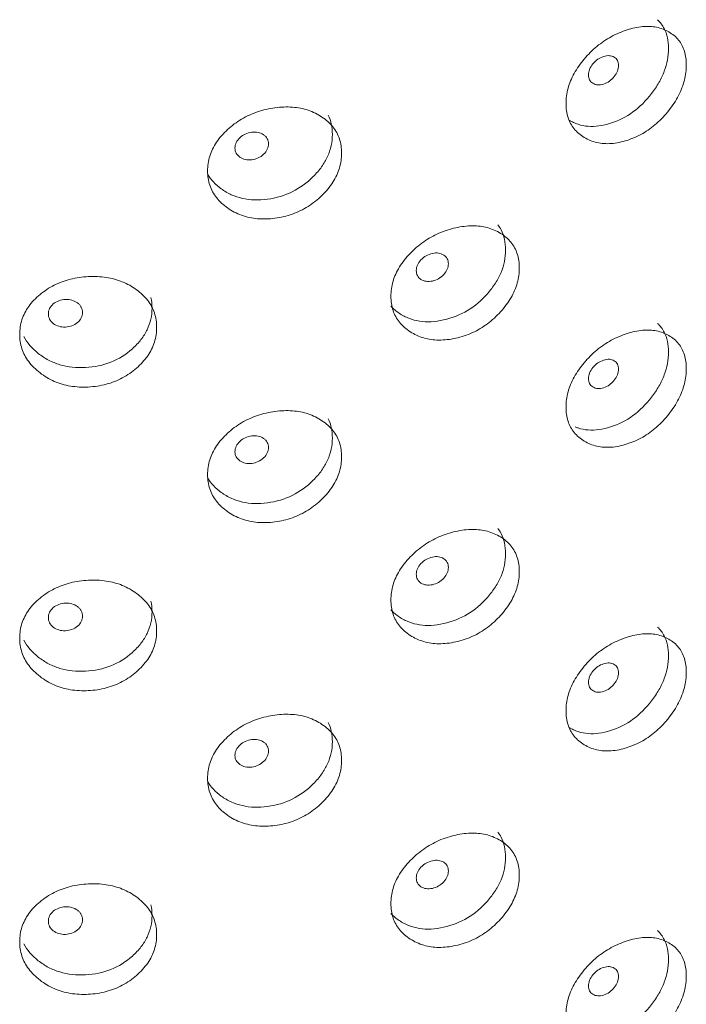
# Model space of a CAD drawing. Header units: millimetres. Extents: x 4 to 1188, y 1 to 840.
# Tile 193 of 256: x 983.68 to 989.31, y 179.16 to 187.48. Entities that reach past the tile are written whole.
import ezdxf

# ---------------------------------------------------------------- set-up
doc = ezdxf.new("R2010")
doc.units = ezdxf.units.MM
doc.layers.add('1', color=7, linetype='Continuous')

msp = doc.modelspace()

# ---------------------------------------------------------------- linework, layer by layer
at = {"layer": '1', "color": 154, "linetype": 'Continuous', "lineweight": 13}
for points, knots in [([(989.069, 187.4783), (989.0925, 187.4564), (989.1114, 187.4312), (989.1497, 187.3559), (989.1616, 187.2999), (989.1617, 187.1705), (989.1499, 187.1063), (989.1142, 187.0108), (989.0993, 186.979), (989.0724, 186.9317), (989.0627, 186.916), (989.0418, 186.8846), (989.0304, 186.8687), (988.9713, 186.792), (988.919, 186.7403), (988.804, 186.6567), (988.741, 186.6248), (988.6052, 186.5813), (988.5417, 186.5728), (988.4536, 186.5797), (988.4254, 186.5853), (988.3848, 186.5986), (988.3716, 186.6038), (988.3468, 186.6154), (988.3353, 186.6215), (988.3239, 186.6285)], [0, 0, 0, 0, 0.080501, 0.080501, 0.212253, 0.212253, 0.344005, 0.344005, 0.409881, 0.409881, 0.442819, 0.442819, 0.475758, 0.475758, 0.60751, 0.60751, 0.739262, 0.739262, 0.871014, 0.871014, 0.936891, 0.936891, 0.969829, 0.969829, 1, 1, 1, 1]), ([(988.2963, 186.7703), (988.2964, 186.8119), (988.307, 186.8966), (988.3606, 187.0267), (988.4465, 187.1479), (988.5535, 187.2557), (988.6787, 187.3406), (988.8117, 187.3964), (988.9438, 187.4255), (989.0662, 187.4197), (989.1697, 187.3792), (989.2519, 187.3117), (989.3026, 187.2149), (989.3176, 187.0971), (989.3027, 186.9684), (989.2519, 186.8354), (989.1697, 186.7101), (989.0663, 186.5984), (988.9438, 186.5107), (988.8118, 186.4539), (988.6787, 186.4258), (988.5535, 186.4345), (988.4464, 186.4789), (988.3603, 186.5504), (988.3067, 186.65), (988.2963, 186.7288), (988.2963, 186.7703)], [0, 0, 0, 0, 0.042089, 0.082711, 0.124995, 0.166981, 0.207667, 0.249993, 0.292228, 0.332914, 0.374992, 0.417271, 0.457893, 0.500005, 0.542022, 0.582644, 0.625021, 0.667005, 0.707691, 0.750017, 0.792251, 0.832937, 0.875017, 0.917377, 0.957984, 1, 1, 1, 1]), ([(988.4863, 187.0112), (988.4862, 186.9951), (988.4893, 186.9812), (988.5017, 186.9576), (988.5109, 186.9481), (988.536, 186.9329), (988.5499, 186.9285), (988.5799, 186.9264), (988.596, 186.9285), (988.6488, 186.9452), (988.6787, 186.9661), (988.7158, 187.0123), (988.725, 187.0279), (988.7342, 187.0514), (988.7366, 187.0593), (988.7396, 187.0752), (988.7404, 187.083), (988.7403, 187.1073), (988.7372, 187.1213), (988.728, 187.1389), (988.7242, 187.1442), (988.715, 187.1537), (988.7098, 187.1579), (988.6911, 187.1691), (988.6774, 187.1733), (988.6475, 187.1752), (988.6315, 187.1729), (988.5785, 187.1562), (988.5483, 187.1352), (988.4989, 187.0747), (988.4864, 187.0433), (988.4863, 187.0112)], [0, 0, 0, 0, 0.0625, 0.0625, 0.125, 0.125, 0.1875, 0.1875, 0.25, 0.25, 0.375, 0.375, 0.4375, 0.4375, 0.46875, 0.46875, 0.5, 0.5, 0.5625, 0.5625, 0.59375, 0.59375, 0.625, 0.625, 0.6875, 0.6875, 0.75, 0.75, 0.875, 0.875, 1, 1, 1, 1]), ([(985.2676, 186.2004), (985.2676, 186.242), (985.2793, 186.3249), (985.338, 186.4458), (985.4325, 186.5524), (985.5505, 186.6419), (985.6891, 186.7053), (985.837, 186.7383), (985.9844, 186.7447), (986.1217, 186.7178), (986.2381, 186.6594), (986.3309, 186.5777), (986.3884, 186.4721), (986.4054, 186.3517), (986.3885, 186.2256), (986.3309, 186.1014), (986.2382, 185.9903), (986.1218, 185.8965), (985.9844, 185.8299), (985.837, 185.7958), (985.6891, 185.7906), (985.5505, 185.8206), (985.4324, 185.8834), (985.3377, 185.9695), (985.2789, 186.0783), (985.2675, 186.1588), (985.2676, 186.2004)], [0, 0, 0, 0, 0.042089, 0.082711, 0.124995, 0.166981, 0.207667, 0.249993, 0.292228, 0.332914, 0.374992, 0.417271, 0.457893, 0.500005, 0.542022, 0.582644, 0.625021, 0.667005, 0.707691, 0.750017, 0.792251, 0.832937, 0.875017, 0.917377, 0.957984, 1, 1, 1, 1]), ([(986.2866, 186.6723), (986.3099, 186.624), (986.3215, 186.5695), (986.3216, 186.4446), (986.3082, 186.3824), (986.2678, 186.2931), (986.251, 186.2639), (986.2206, 186.2213), (986.2097, 186.2072), (986.1861, 186.1795), (986.1732, 186.1656), (986.1066, 186.099), (986.0478, 186.0563), (985.9188, 185.9926), (985.8484, 185.9715), (985.6971, 185.9513), (985.6267, 185.9537), (985.5291, 185.9757), (985.4979, 185.9861), (985.4531, 186.0063), (985.4385, 186.0138), (985.41, 186.0304), (985.3963, 186.0393), (985.3328, 186.0849), (985.2943, 186.126), (985.2671, 186.1723)], [0, 0, 0, 0, 0.118794, 0.118794, 0.246426, 0.246426, 0.310243, 0.310243, 0.342151, 0.342151, 0.374059, 0.374059, 0.501691, 0.501691, 0.629324, 0.629324, 0.756956, 0.756956, 0.820772, 0.820772, 0.85268, 0.85268, 0.884588, 0.884588, 1, 1, 1, 1]), ([(985.4989, 186.3937), (985.4988, 186.3776), (985.5022, 186.3632), (985.516, 186.3374), (985.5262, 186.3262), (985.5541, 186.3066), (985.5695, 186.2999), (985.6029, 186.2925), (985.6207, 186.2918), (985.6796, 186.2992), (985.7129, 186.3148), (985.7543, 186.3545), (985.7646, 186.3685), (985.775, 186.3904), (985.7775, 186.3979), (985.7809, 186.4132), (985.7818, 186.4209), (985.7817, 186.4452), (985.7783, 186.4597), (985.768, 186.479), (985.7637, 186.485), (985.7535, 186.4961), (985.7476, 186.5011), (985.7267, 186.5156), (985.7114, 186.5222), (985.6781, 186.5294), (985.6603, 186.53), (985.6013, 186.5225), (985.5677, 186.5069), (985.5129, 186.455), (985.4991, 186.4257), (985.4989, 186.3937)], [0, 0, 0, 0, 0.0625, 0.0625, 0.125, 0.125, 0.1875, 0.1875, 0.25, 0.25, 0.375, 0.375, 0.4375, 0.4375, 0.46875, 0.46875, 0.5, 0.5, 0.5625, 0.5625, 0.59375, 0.59375, 0.625, 0.625, 0.6875, 0.6875, 0.75, 0.75, 0.875, 0.875, 1, 1, 1, 1]), ([(987.7203, 185.7444), (987.7305, 185.7311), (987.7394, 185.717), (987.7728, 185.6535), (987.7856, 185.5965), (987.7857, 185.4671), (987.7729, 185.4039), (987.7345, 185.3113), (987.7185, 185.2809), (987.6896, 185.2358), (987.6792, 185.2209), (987.6567, 185.1912), (987.6444, 185.1763), (987.581, 185.1045), (987.5249, 185.0572), (987.4017, 184.9833), (987.3343, 184.9566), (987.1893, 184.9244), (987.1218, 184.9213), (987.028, 184.9355), (986.998, 184.9435), (986.9549, 184.9601), (986.9408, 184.9665), (986.9134, 184.9807), (986.9001, 184.9885), (986.86, 185.0152), (986.8364, 185.0351), (986.8163, 185.0569)], [0, 0, 0, 0, 0.038881, 0.038881, 0.166885, 0.166885, 0.294889, 0.294889, 0.358891, 0.358891, 0.390893, 0.390893, 0.422894, 0.422894, 0.550898, 0.550898, 0.678902, 0.678902, 0.806906, 0.806906, 0.870908, 0.870908, 0.902909, 0.902909, 0.93491, 0.93491, 1, 1, 1, 1]), ([(986.8165, 185.141), (986.8166, 185.1826), (986.8278, 185.2665), (986.8845, 185.3921), (986.9756, 185.5061), (987.0892, 185.605), (987.2224, 185.6795), (987.3643, 185.7241), (987.5054, 185.7422), (987.6365, 185.7261), (987.7475, 185.6769), (987.8359, 185.6026), (987.8905, 185.5016), (987.9067, 185.3824), (987.8906, 185.255), (987.8359, 185.1262), (987.7476, 185.0079), (987.6366, 184.9048), (987.5054, 184.8274), (987.3643, 184.7816), (987.2224, 184.7647), (987.0892, 184.7838), (986.9755, 184.8372), (986.8842, 184.9158), (986.8275, 185.0199), (986.8165, 185.0995), (986.8165, 185.141)], [0, 0, 0, 0, 0.042089, 0.082711, 0.124995, 0.166981, 0.207667, 0.249993, 0.292228, 0.332914, 0.374992, 0.417271, 0.457893, 0.500005, 0.542022, 0.582644, 0.625021, 0.667005, 0.707691, 0.750017, 0.792251, 0.832937, 0.875017, 0.917377, 0.957984, 1, 1, 1, 1]), ([(987.0309, 185.3577), (987.0308, 185.3416), (987.0341, 185.3274), (987.0473, 185.3028), (987.057, 185.2924), (987.0839, 185.2751), (987.0986, 185.2696), (987.1307, 185.2649), (987.1478, 185.2657), (987.2042, 185.2778), (987.2361, 185.2961), (987.2758, 185.3392), (987.2857, 185.3539), (987.2956, 185.3767), (987.298, 185.3844), (987.3013, 185.4), (987.3021, 185.4078), (987.302, 185.4321), (987.2987, 185.4463), (987.2889, 185.4647), (987.2848, 185.4704), (987.275, 185.4807), (987.2694, 185.4853), (987.2494, 185.498), (987.2347, 185.5034), (987.2028, 185.5079), (987.1857, 185.507), (987.1292, 185.4948), (987.097, 185.4764), (987.0443, 185.4201), (987.031, 185.3897), (987.0309, 185.3577)], [0, 0, 0, 0, 0.0625, 0.0625, 0.125, 0.125, 0.1875, 0.1875, 0.25, 0.25, 0.375, 0.375, 0.4375, 0.4375, 0.46875, 0.46875, 0.5, 0.5, 0.5625, 0.5625, 0.59375, 0.59375, 0.625, 0.625, 0.6875, 0.6875, 0.75, 0.75, 0.875, 0.875, 1, 1, 1, 1]), ([(983.6797, 184.8204), (983.6798, 184.862), (983.6916, 184.9439), (983.7513, 185.0601), (983.8472, 185.1589), (983.9673, 185.2388), (984.1086, 185.291), (984.2596, 185.3118), (984.4105, 185.3061), (984.5513, 185.268), (984.6709, 185.2001), (984.7663, 185.1108), (984.8254, 185.0005), (984.843, 184.8787), (984.8256, 184.754), (984.7663, 184.6344), (984.6709, 184.531), (984.5514, 184.4467), (984.4105, 184.3914), (984.2597, 184.3693), (984.1086, 184.3762), (983.9674, 184.4176), (983.8471, 184.49), (983.7509, 184.5838), (983.6912, 184.6974), (983.6797, 184.7788), (983.6797, 184.8204)], [0, 0, 0, 0, 0.042089, 0.082711, 0.124995, 0.166981, 0.207667, 0.249993, 0.292228, 0.332914, 0.374992, 0.417271, 0.457893, 0.500005, 0.542022, 0.582644, 0.625021, 0.667005, 0.707691, 0.750017, 0.792251, 0.832937, 0.875017, 0.917377, 0.957984, 1, 1, 1, 1]), ([(984.7885, 185.1306), (984.7948, 185.1022), (984.798, 185.0725), (984.7981, 184.9768), (984.7843, 184.9157), (984.7427, 184.8297), (984.7254, 184.8019), (984.6942, 184.7617), (984.6829, 184.7486), (984.6586, 184.7228), (984.6454, 184.7099), (984.577, 184.6488), (984.5166, 184.6109), (984.3843, 184.5578), (984.3123, 184.5424), (984.1576, 184.5346), (984.0857, 184.5428), (983.9862, 184.5728), (983.9544, 184.5857), (983.9088, 184.6096), (983.894, 184.6183), (983.865, 184.6371), (983.851, 184.6471), (983.7833, 184.7005), (983.7425, 184.7478), (983.7146, 184.7999)], [0, 0, 0, 0, 0.064382, 0.064382, 0.19879, 0.19879, 0.265995, 0.265995, 0.299597, 0.299597, 0.333199, 0.333199, 0.467608, 0.467608, 0.602016, 0.602016, 0.736425, 0.736425, 0.803629, 0.803629, 0.837231, 0.837231, 0.870833, 0.870833, 1, 1, 1, 1]), ([(983.9217, 184.992), (983.9216, 184.976), (983.925, 184.9612), (983.939, 184.9343), (983.9494, 184.9223), (983.9779, 184.9004), (983.9936, 184.8923), (984.0276, 184.8821), (984.0459, 184.88), (984.1059, 184.8824), (984.1399, 184.8953), (984.1823, 184.9315), (984.1929, 184.9446), (984.2034, 184.9657), (984.206, 184.973), (984.2095, 184.988), (984.2104, 184.9957), (984.2103, 185.02), (984.2068, 185.0348), (984.1963, 185.0548), (984.1919, 185.0612), (984.1814, 185.0732), (984.1755, 185.0787), (984.1541, 185.0949), (984.1385, 185.1028), (984.1044, 185.1128), (984.0862, 185.1148), (984.0261, 185.1123), (983.9918, 185.0995), (983.9359, 185.0522), (983.9218, 185.0241), (983.9217, 184.992)], [0, 0, 0, 0, 0.0625, 0.0625, 0.125, 0.125, 0.1875, 0.1875, 0.25, 0.25, 0.375, 0.375, 0.4375, 0.4375, 0.46875, 0.46875, 0.5, 0.5, 0.5625, 0.5625, 0.59375, 0.59375, 0.625, 0.625, 0.6875, 0.6875, 0.75, 0.75, 0.875, 0.875, 1, 1, 1, 1]), ([(989.069, 184.9122), (989.0925, 184.8903), (989.1114, 184.8651), (989.1497, 184.7898), (989.1616, 184.7338), (989.1617, 184.6044), (989.1499, 184.5402), (989.1142, 184.4446), (989.0993, 184.4129), (989.0724, 184.3656), (989.0627, 184.3499), (989.0418, 184.3185), (989.0304, 184.3026), (988.9713, 184.2258), (988.919, 184.1741), (988.804, 184.0906), (988.741, 184.0586), (988.6052, 184.0151), (988.5417, 184.0066), (988.4536, 184.0136), (988.4254, 184.0192), (988.3899, 184.0308), (988.3816, 184.0338), (988.3733, 184.0372)], [0, 0, 0, 0, 0.084079, 0.084079, 0.221687, 0.221687, 0.359295, 0.359295, 0.4281, 0.4281, 0.462502, 0.462502, 0.496904, 0.496904, 0.634512, 0.634512, 0.772121, 0.772121, 0.909729, 0.909729, 0.978533, 0.978533, 1, 1, 1, 1]), ([(988.2963, 184.2042), (988.2964, 184.2458), (988.307, 184.3305), (988.3606, 184.4606), (988.4465, 184.5818), (988.5535, 184.6896), (988.6787, 184.7745), (988.8117, 184.8302), (988.9438, 184.8593), (989.0662, 184.8536), (989.1697, 184.813), (989.2519, 184.7456), (989.3026, 184.6488), (989.3176, 184.5309), (989.3027, 184.4023), (989.2519, 184.2692), (989.1697, 184.144), (989.0663, 184.0323), (988.9438, 183.9446), (988.8118, 183.8878), (988.6787, 183.8597), (988.5535, 183.8684), (988.4464, 183.9128), (988.3603, 183.9843), (988.3067, 184.0839), (988.2963, 184.1626), (988.2963, 184.2042)], [0, 0, 0, 0, 0.042089, 0.082711, 0.124995, 0.166981, 0.207667, 0.249993, 0.292228, 0.332914, 0.374992, 0.417271, 0.457893, 0.500005, 0.542022, 0.582644, 0.625021, 0.667005, 0.707691, 0.750017, 0.792251, 0.832937, 0.875017, 0.917377, 0.957984, 1, 1, 1, 1]), ([(988.4863, 184.4451), (988.4862, 184.429), (988.4893, 184.4151), (988.5017, 184.3915), (988.5109, 184.3819), (988.536, 184.3667), (988.5499, 184.3624), (988.5799, 184.3603), (988.596, 184.3624), (988.6488, 184.3791), (988.6787, 184.3999), (988.7158, 184.4462), (988.725, 184.4617), (988.7342, 184.4853), (988.7366, 184.4932), (988.7396, 184.5091), (988.7404, 184.5169), (988.7403, 184.5412), (988.7372, 184.5552), (988.728, 184.5728), (988.7242, 184.5781), (988.715, 184.5876), (988.7098, 184.5917), (988.6911, 184.6029), (988.6774, 184.6071), (988.6475, 184.609), (988.6315, 184.6068), (988.5785, 184.59), (988.5483, 184.5691), (988.4989, 184.5086), (988.4864, 184.4771), (988.4863, 184.4451)], [0, 0, 0, 0, 0.0625, 0.0625, 0.125, 0.125, 0.1875, 0.1875, 0.25, 0.25, 0.375, 0.375, 0.4375, 0.4375, 0.46875, 0.46875, 0.5, 0.5, 0.5625, 0.5625, 0.59375, 0.59375, 0.625, 0.625, 0.6875, 0.6875, 0.75, 0.75, 0.875, 0.875, 1, 1, 1, 1]), ([(985.2676, 183.6342), (985.2676, 183.6758), (985.2793, 183.7587), (985.338, 183.8797), (985.4325, 183.9862), (985.5505, 184.0758), (985.6891, 184.1392), (985.837, 184.1721), (985.9844, 184.1785), (986.1217, 184.1516), (986.2381, 184.0933), (986.3309, 184.0116), (986.3884, 183.906), (986.4054, 183.7855), (986.3885, 183.6595), (986.3309, 183.5352), (986.2382, 183.4242), (986.1218, 183.3303), (985.9844, 183.2637), (985.837, 183.2296), (985.6891, 183.2244), (985.5505, 183.2545), (985.4324, 183.3172), (985.3377, 183.4034), (985.2789, 183.5122), (985.2675, 183.5927), (985.2676, 183.6342)], [0, 0, 0, 0, 0.042089, 0.082711, 0.124995, 0.166981, 0.207667, 0.249993, 0.292228, 0.332914, 0.374992, 0.417271, 0.457893, 0.500005, 0.542022, 0.582644, 0.625021, 0.667005, 0.707691, 0.750017, 0.792251, 0.832937, 0.875017, 0.917377, 0.957984, 1, 1, 1, 1]), ([(986.2866, 184.1061), (986.3099, 184.0578), (986.3215, 184.0034), (986.3216, 183.8785), (986.3082, 183.8163), (986.2678, 183.7269), (986.251, 183.6978), (986.2206, 183.6551), (986.2097, 183.6411), (986.1861, 183.6133), (986.1732, 183.5994), (986.1066, 183.5328), (986.0478, 183.4902), (985.9188, 183.4265), (985.8484, 183.4054), (985.6971, 183.3852), (985.6267, 183.3876), (985.5291, 183.4096), (985.4979, 183.42), (985.4531, 183.4402), (985.4385, 183.4477), (985.41, 183.4642), (985.3963, 183.4731), (985.3328, 183.5188), (985.2943, 183.5599), (985.2671, 183.6062)], [0, 0, 0, 0, 0.118794, 0.118794, 0.246426, 0.246426, 0.310243, 0.310243, 0.342151, 0.342151, 0.374059, 0.374059, 0.501691, 0.501691, 0.629324, 0.629324, 0.756956, 0.756956, 0.820772, 0.820772, 0.85268, 0.85268, 0.884588, 0.884588, 1, 1, 1, 1]), ([(985.4989, 183.8275), (985.4988, 183.8115), (985.5022, 183.7971), (985.516, 183.7713), (985.5262, 183.7601), (985.5541, 183.7405), (985.5695, 183.7337), (985.6029, 183.7263), (985.6207, 183.7257), (985.6796, 183.7331), (985.7129, 183.7487), (985.7543, 183.7884), (985.7646, 183.8023), (985.775, 183.8243), (985.7775, 183.8318), (985.7809, 183.8471), (985.7818, 183.8548), (985.7817, 183.8791), (985.7783, 183.8936), (985.768, 183.9128), (985.7637, 183.9188), (985.7535, 183.93), (985.7476, 183.935), (985.7267, 183.9495), (985.7114, 183.9561), (985.6781, 183.9632), (985.6603, 183.9638), (985.6013, 183.9564), (985.5677, 183.9407), (985.5129, 183.8889), (985.4991, 183.8596), (985.4989, 183.8275)], [0, 0, 0, 0, 0.0625, 0.0625, 0.125, 0.125, 0.1875, 0.1875, 0.25, 0.25, 0.375, 0.375, 0.4375, 0.4375, 0.46875, 0.46875, 0.5, 0.5, 0.5625, 0.5625, 0.59375, 0.59375, 0.625, 0.625, 0.6875, 0.6875, 0.75, 0.75, 0.875, 0.875, 1, 1, 1, 1]), ([(987.7203, 183.1783), (987.7305, 183.165), (987.7394, 183.1509), (987.7728, 183.0873), (987.7856, 183.0304), (987.7857, 182.901), (987.7729, 182.8377), (987.7345, 182.7452), (987.7185, 182.7147), (987.6896, 182.6697), (987.6792, 182.6547), (987.6567, 182.6251), (987.6444, 182.6102), (987.581, 182.5384), (987.5249, 182.4911), (987.4017, 182.4171), (987.3343, 182.3905), (987.1893, 182.3583), (987.1218, 182.3551), (987.028, 182.3694), (986.998, 182.3773), (986.9549, 182.394), (986.9408, 182.4003), (986.9134, 182.4146), (986.9001, 182.4224), (986.86, 182.4491), (986.8364, 182.469), (986.8163, 182.4908)], [0, 0, 0, 0, 0.038881, 0.038881, 0.166885, 0.166885, 0.294889, 0.294889, 0.358891, 0.358891, 0.390893, 0.390893, 0.422894, 0.422894, 0.550898, 0.550898, 0.678902, 0.678902, 0.806906, 0.806906, 0.870908, 0.870908, 0.902909, 0.902909, 0.93491, 0.93491, 1, 1, 1, 1]), ([(986.8165, 182.5749), (986.8166, 182.6165), (986.8278, 182.7003), (986.8845, 182.826), (986.9756, 182.94), (987.0892, 183.0389), (987.2224, 183.1133), (987.3643, 183.158), (987.5054, 183.176), (987.6365, 183.16), (987.7475, 183.1108), (987.8359, 183.0365), (987.8905, 182.9354), (987.9067, 182.8163), (987.8906, 182.6889), (987.8359, 182.5601), (987.7476, 182.4418), (987.6366, 182.3387), (987.5054, 182.2613), (987.3643, 182.2155), (987.2224, 182.1986), (987.0892, 182.2177), (986.9755, 182.271), (986.8842, 182.3497), (986.8275, 182.4538), (986.8165, 182.5334), (986.8165, 182.5749)], [0, 0, 0, 0, 0.042089, 0.082711, 0.124995, 0.166981, 0.207667, 0.249993, 0.292228, 0.332914, 0.374992, 0.417271, 0.457893, 0.500005, 0.542022, 0.582644, 0.625021, 0.667005, 0.707691, 0.750017, 0.792251, 0.832937, 0.875017, 0.917377, 0.957984, 1, 1, 1, 1]), ([(987.0309, 182.7915), (987.0308, 182.7755), (987.0341, 182.7613), (987.0473, 182.7367), (987.057, 182.7263), (987.0839, 182.7089), (987.0986, 182.7034), (987.1307, 182.6987), (987.1478, 182.6995), (987.2042, 182.7117), (987.2361, 182.73), (987.2758, 182.773), (987.2857, 182.7878), (987.2956, 182.8106), (987.298, 182.8183), (987.3013, 182.8339), (987.3021, 182.8417), (987.302, 182.866), (987.2987, 182.8802), (987.2889, 182.8986), (987.2848, 182.9042), (987.275, 182.9145), (987.2694, 182.9191), (987.2494, 182.9319), (987.2347, 182.9373), (987.2028, 182.9417), (987.1857, 182.9409), (987.1292, 182.9286), (987.097, 182.9103), (987.0443, 182.854), (987.031, 182.8236), (987.0309, 182.7915)], [0, 0, 0, 0, 0.0625, 0.0625, 0.125, 0.125, 0.1875, 0.1875, 0.25, 0.25, 0.375, 0.375, 0.4375, 0.4375, 0.46875, 0.46875, 0.5, 0.5, 0.5625, 0.5625, 0.59375, 0.59375, 0.625, 0.625, 0.6875, 0.6875, 0.75, 0.75, 0.875, 0.875, 1, 1, 1, 1]), ([(983.6797, 182.2542), (983.6798, 182.2958), (983.6916, 182.3778), (983.7513, 182.494), (983.8472, 182.5928), (983.9673, 182.6727), (984.1086, 182.7248), (984.2596, 182.7457), (984.4105, 182.74), (984.5513, 182.7019), (984.6709, 182.6339), (984.7663, 182.5447), (984.8254, 182.4344), (984.843, 182.3125), (984.8256, 182.1878), (984.7663, 182.0683), (984.6709, 181.9649), (984.5514, 181.8806), (984.4105, 181.8252), (984.2597, 181.8032), (984.1086, 181.8101), (983.9674, 181.8514), (983.8471, 181.9238), (983.7509, 182.0177), (983.6912, 182.1313), (983.6797, 182.2127), (983.6797, 182.2542)], [0, 0, 0, 0, 0.042089, 0.082711, 0.124995, 0.166981, 0.207667, 0.249993, 0.292228, 0.332914, 0.374992, 0.417271, 0.457893, 0.500005, 0.542022, 0.582644, 0.625021, 0.667005, 0.707691, 0.750017, 0.792251, 0.832937, 0.875017, 0.917377, 0.957984, 1, 1, 1, 1]), ([(984.7885, 182.5645), (984.7948, 182.5361), (984.798, 182.5064), (984.7981, 182.4107), (984.7843, 182.3496), (984.7427, 182.2635), (984.7254, 182.2358), (984.6942, 182.1956), (984.6829, 182.1824), (984.6586, 182.1566), (984.6454, 182.1438), (984.577, 182.0826), (984.5166, 182.0448), (984.3843, 181.9917), (984.3123, 181.9763), (984.1576, 181.9685), (984.0857, 181.9766), (983.9862, 182.0066), (983.9544, 182.0196), (983.9088, 182.0435), (983.894, 182.0521), (983.865, 182.071), (983.851, 182.081), (983.7833, 182.1344), (983.7425, 182.1817), (983.7146, 182.2337)], [0, 0, 0, 0, 0.064382, 0.064382, 0.19879, 0.19879, 0.265995, 0.265995, 0.299597, 0.299597, 0.333199, 0.333199, 0.467608, 0.467608, 0.602016, 0.602016, 0.736425, 0.736425, 0.803629, 0.803629, 0.837231, 0.837231, 0.870833, 0.870833, 1, 1, 1, 1]), ([(983.9217, 182.4259), (983.9216, 182.4099), (983.925, 182.3951), (983.939, 182.3682), (983.9494, 182.3562), (983.9779, 182.3342), (983.9936, 182.3262), (984.0276, 182.316), (984.0459, 182.3138), (984.1059, 182.3163), (984.1399, 182.3292), (984.1823, 182.3654), (984.1929, 182.3785), (984.2034, 182.3996), (984.206, 182.4068), (984.2095, 182.4219), (984.2104, 182.4295), (984.2103, 182.4538), (984.2068, 182.4686), (984.1963, 182.4887), (984.1919, 182.4951), (984.1814, 182.507), (984.1755, 182.5126), (984.1541, 182.5288), (984.1385, 182.5367), (984.1044, 182.5466), (984.0862, 182.5487), (984.0261, 182.5462), (983.9918, 182.5333), (983.9359, 182.486), (983.9218, 182.4579), (983.9217, 182.4259)], [0, 0, 0, 0, 0.0625, 0.0625, 0.125, 0.125, 0.1875, 0.1875, 0.25, 0.25, 0.375, 0.375, 0.4375, 0.4375, 0.46875, 0.46875, 0.5, 0.5, 0.5625, 0.5625, 0.59375, 0.59375, 0.625, 0.625, 0.6875, 0.6875, 0.75, 0.75, 0.875, 0.875, 1, 1, 1, 1]), ([(989.069, 182.346), (989.0925, 182.3242), (989.1114, 182.299), (989.1497, 182.2236), (989.1616, 182.1677), (989.1617, 182.0383), (989.1499, 181.974), (989.1142, 181.8785), (989.0993, 181.8468), (989.0724, 181.7995), (989.0627, 181.7837), (989.0418, 181.7524), (989.0304, 181.7365), (988.9713, 181.6597), (988.919, 181.608), (988.804, 181.5245), (988.741, 181.4925), (988.6052, 181.449), (988.5417, 181.4405), (988.4536, 181.4474), (988.4254, 181.453), (988.3848, 181.4663), (988.3716, 181.4715), (988.3468, 181.4831), (988.3353, 181.4893), (988.3239, 181.4962)], [0, 0, 0, 0, 0.080501, 0.080501, 0.212253, 0.212253, 0.344005, 0.344005, 0.409881, 0.409881, 0.442819, 0.442819, 0.475758, 0.475758, 0.60751, 0.60751, 0.739262, 0.739262, 0.871014, 0.871014, 0.936891, 0.936891, 0.969829, 0.969829, 1, 1, 1, 1]), ([(988.2963, 181.638), (988.2964, 181.6797), (988.307, 181.7644), (988.3606, 181.8945), (988.4465, 182.0157), (988.5535, 182.1235), (988.6787, 182.2083), (988.8117, 182.2641), (988.9438, 182.2932), (989.0662, 182.2874), (989.1697, 182.2469), (989.2519, 182.1795), (989.3026, 182.0827), (989.3176, 181.9648), (989.3027, 181.8361), (989.2519, 181.7031), (989.1697, 181.5778), (989.0663, 181.4661), (988.9438, 181.3784), (988.8118, 181.3216), (988.6787, 181.2936), (988.5535, 181.3022), (988.4464, 181.3467), (988.3603, 181.4181), (988.3067, 181.5178), (988.2963, 181.5965), (988.2963, 181.638)], [0, 0, 0, 0, 0.042089, 0.082711, 0.124995, 0.166981, 0.207667, 0.249993, 0.292228, 0.332914, 0.374992, 0.417271, 0.457893, 0.500005, 0.542022, 0.582644, 0.625021, 0.667005, 0.707691, 0.750017, 0.792251, 0.832937, 0.875017, 0.917377, 0.957984, 1, 1, 1, 1]), ([(988.4863, 181.8789), (988.4862, 181.8629), (988.4893, 181.849), (988.5017, 181.8254), (988.5109, 181.8158), (988.536, 181.8006), (988.5499, 181.7963), (988.5799, 181.7941), (988.596, 181.7963), (988.6488, 181.8129), (988.6787, 181.8338), (988.7158, 181.88), (988.725, 181.8956), (988.7342, 181.9192), (988.7366, 181.9271), (988.7396, 181.9429), (988.7404, 181.9508), (988.7403, 181.9751), (988.7372, 181.989), (988.728, 182.0066), (988.7242, 182.012), (988.715, 182.0215), (988.7098, 182.0256), (988.6911, 182.0368), (988.6774, 182.041), (988.6475, 182.0429), (988.6315, 182.0407), (988.5785, 182.0239), (988.5483, 182.003), (988.4989, 181.9424), (988.4864, 181.911), (988.4863, 181.8789)], [0, 0, 0, 0, 0.0625, 0.0625, 0.125, 0.125, 0.1875, 0.1875, 0.25, 0.25, 0.375, 0.375, 0.4375, 0.4375, 0.46875, 0.46875, 0.5, 0.5, 0.5625, 0.5625, 0.59375, 0.59375, 0.625, 0.625, 0.6875, 0.6875, 0.75, 0.75, 0.875, 0.875, 1, 1, 1, 1]), ([(985.2676, 181.0681), (985.2676, 181.1097), (985.2793, 181.1926), (985.338, 181.3136), (985.4325, 181.4201), (985.5505, 181.5096), (985.6891, 181.5731), (985.837, 181.606), (985.9844, 181.6124), (986.1217, 181.5855), (986.2381, 181.5271), (986.3309, 181.4455), (986.3884, 181.3399), (986.4054, 181.2194), (986.3885, 181.0933), (986.3309, 180.9691), (986.2382, 180.8581), (986.1218, 180.7642), (985.9844, 180.6976), (985.837, 180.6635), (985.6891, 180.6583), (985.5505, 180.6884), (985.4324, 180.7511), (985.3377, 180.8373), (985.2789, 180.9461), (985.2675, 181.0266), (985.2676, 181.0681)], [0, 0, 0, 0, 0.042089, 0.082711, 0.124995, 0.166981, 0.207667, 0.249993, 0.292228, 0.332914, 0.374992, 0.417271, 0.457893, 0.500005, 0.542022, 0.582644, 0.625021, 0.667005, 0.707691, 0.750017, 0.792251, 0.832937, 0.875017, 0.917377, 0.957984, 1, 1, 1, 1]), ([(986.2866, 181.54), (986.3099, 181.4917), (986.3215, 181.4373), (986.3216, 181.3123), (986.3082, 181.2502), (986.2678, 181.1608), (986.251, 181.1317), (986.2206, 181.089), (986.2097, 181.075), (986.1861, 181.0472), (986.1732, 181.0333), (986.1066, 180.9667), (986.0478, 180.9241), (985.9188, 180.8603), (985.8484, 180.8392), (985.6971, 180.8191), (985.6267, 180.8214), (985.5291, 180.8435), (985.4979, 180.8539), (985.4531, 180.8741), (985.4385, 180.8816), (985.41, 180.8981), (985.3963, 180.907), (985.3328, 180.9527), (985.2943, 180.9938), (985.2671, 181.04)], [0, 0, 0, 0, 0.118794, 0.118794, 0.246426, 0.246426, 0.310243, 0.310243, 0.342151, 0.342151, 0.374059, 0.374059, 0.501691, 0.501691, 0.629324, 0.629324, 0.756956, 0.756956, 0.820772, 0.820772, 0.85268, 0.85268, 0.884588, 0.884588, 1, 1, 1, 1]), ([(985.4989, 181.2614), (985.4988, 181.2454), (985.5022, 181.2309), (985.516, 181.2052), (985.5262, 181.194), (985.5541, 181.1744), (985.5695, 181.1676), (985.6029, 181.1602), (985.6207, 181.1595), (985.6796, 181.1669), (985.7129, 181.1825), (985.7543, 181.2223), (985.7646, 181.2362), (985.775, 181.2581), (985.7775, 181.2656), (985.7809, 181.2809), (985.7818, 181.2887), (985.7817, 181.313), (985.7783, 181.3275), (985.768, 181.3467), (985.7637, 181.3527), (985.7535, 181.3638), (985.7476, 181.3689), (985.7267, 181.3833), (985.7114, 181.39), (985.6781, 181.3971), (985.6603, 181.3977), (985.6013, 181.3902), (985.5677, 181.3746), (985.5129, 181.3227), (985.4991, 181.2935), (985.4989, 181.2614)], [0, 0, 0, 0, 0.0625, 0.0625, 0.125, 0.125, 0.1875, 0.1875, 0.25, 0.25, 0.375, 0.375, 0.4375, 0.4375, 0.46875, 0.46875, 0.5, 0.5, 0.5625, 0.5625, 0.59375, 0.59375, 0.625, 0.625, 0.6875, 0.6875, 0.75, 0.75, 0.875, 0.875, 1, 1, 1, 1]), ([(987.7203, 180.6122), (987.7305, 180.5988), (987.7394, 180.5848), (987.7728, 180.5212), (987.7856, 180.4642), (987.7857, 180.3348), (987.7729, 180.2716), (987.7345, 180.179), (987.7185, 180.1486), (987.6896, 180.1035), (987.6792, 180.0886), (987.6567, 180.059), (987.6444, 180.0441), (987.581, 179.9722), (987.5249, 179.9249), (987.4017, 179.851), (987.3343, 179.8243), (987.1893, 179.7922), (987.1218, 179.789), (987.028, 179.8033), (986.998, 179.8112), (986.9549, 179.8279), (986.9408, 179.8342), (986.9134, 179.8485), (986.9001, 179.8563), (986.86, 179.883), (986.8364, 179.9028), (986.8163, 179.9246)], [0, 0, 0, 0, 0.038881, 0.038881, 0.166885, 0.166885, 0.294889, 0.294889, 0.358891, 0.358891, 0.390893, 0.390893, 0.422894, 0.422894, 0.550898, 0.550898, 0.678902, 0.678902, 0.806906, 0.806906, 0.870908, 0.870908, 0.902909, 0.902909, 0.93491, 0.93491, 1, 1, 1, 1]), ([(986.8165, 180.0088), (986.8166, 180.0504), (986.8278, 180.1342), (986.8845, 180.2599), (986.9756, 180.3739), (987.0892, 180.4728), (987.2224, 180.5472), (987.3643, 180.5919), (987.5054, 180.6099), (987.6365, 180.5939), (987.7475, 180.5447), (987.8359, 180.4703), (987.8905, 180.3693), (987.9067, 180.2502), (987.8906, 180.1228), (987.8359, 179.994), (987.7476, 179.8756), (987.6366, 179.7726), (987.5054, 179.6951), (987.3643, 179.6494), (987.2224, 179.6324), (987.0892, 179.6515), (986.9755, 179.7049), (986.8842, 179.7835), (986.8275, 179.8876), (986.8165, 179.9672), (986.8165, 180.0088)], [0, 0, 0, 0, 0.042089, 0.082711, 0.124995, 0.166981, 0.207667, 0.249993, 0.292228, 0.332914, 0.374992, 0.417271, 0.457893, 0.500005, 0.542022, 0.582644, 0.625021, 0.667005, 0.707691, 0.750017, 0.792251, 0.832937, 0.875017, 0.917377, 0.957984, 1, 1, 1, 1]), ([(987.0309, 180.2254), (987.0308, 180.2094), (987.0341, 180.1952), (987.0473, 180.1705), (987.057, 180.1602), (987.0839, 180.1428), (987.0986, 180.1373), (987.1307, 180.1326), (987.1478, 180.1334), (987.2042, 180.1455), (987.2361, 180.1638), (987.2758, 180.2069), (987.2857, 180.2217), (987.2956, 180.2445), (987.298, 180.2522), (987.3013, 180.2678), (987.3021, 180.2755), (987.302, 180.2998), (987.2987, 180.3141), (987.2889, 180.3325), (987.2848, 180.3381), (987.275, 180.3484), (987.2694, 180.353), (987.2494, 180.3658), (987.2347, 180.3711), (987.2028, 180.3756), (987.1857, 180.3747), (987.1292, 180.3625), (987.097, 180.3442), (987.0443, 180.2878), (987.031, 180.2575), (987.0309, 180.2254)], [0, 0, 0, 0, 0.0625, 0.0625, 0.125, 0.125, 0.1875, 0.1875, 0.25, 0.25, 0.375, 0.375, 0.4375, 0.4375, 0.46875, 0.46875, 0.5, 0.5, 0.5625, 0.5625, 0.59375, 0.59375, 0.625, 0.625, 0.6875, 0.6875, 0.75, 0.75, 0.875, 0.875, 1, 1, 1, 1]), ([(983.6797, 179.6881), (983.6798, 179.7297), (983.6916, 179.8116), (983.7513, 179.9278), (983.8472, 180.0267), (983.9673, 180.1066), (984.1086, 180.1587), (984.2596, 180.1795), (984.4105, 180.1739), (984.5513, 180.1357), (984.6709, 180.0678), (984.7663, 179.9785), (984.8254, 179.8682), (984.843, 179.7464), (984.8256, 179.6217), (984.7663, 179.5022), (984.6709, 179.3987), (984.5514, 179.3144), (984.4105, 179.2591), (984.2597, 179.2371), (984.1086, 179.2439), (983.9674, 179.2853), (983.8471, 179.3577), (983.7509, 179.4516), (983.6912, 179.5651), (983.6797, 179.6466), (983.6797, 179.6881)], [0, 0, 0, 0, 0.042089, 0.082711, 0.124995, 0.166981, 0.207667, 0.249993, 0.292228, 0.332914, 0.374992, 0.417271, 0.457893, 0.500005, 0.542022, 0.582644, 0.625021, 0.667005, 0.707691, 0.750017, 0.792251, 0.832937, 0.875017, 0.917377, 0.957984, 1, 1, 1, 1]), ([(984.7885, 179.9983), (984.7948, 179.9699), (984.798, 179.9402), (984.7981, 179.8445), (984.7843, 179.7834), (984.7427, 179.6974), (984.7254, 179.6696), (984.6942, 179.6295), (984.6829, 179.6163), (984.6586, 179.5905), (984.6454, 179.5776), (984.577, 179.5165), (984.5166, 179.4787), (984.3843, 179.4255), (984.3123, 179.4102), (984.1576, 179.4024), (984.0857, 179.4105), (983.9862, 179.4405), (983.9544, 179.4535), (983.9088, 179.4773), (983.894, 179.486), (983.865, 179.5048), (983.851, 179.5149), (983.7833, 179.5682), (983.7425, 179.6155), (983.7146, 179.6676)], [0, 0, 0, 0, 0.064382, 0.064382, 0.19879, 0.19879, 0.265995, 0.265995, 0.299597, 0.299597, 0.333199, 0.333199, 0.467608, 0.467608, 0.602016, 0.602016, 0.736425, 0.736425, 0.803629, 0.803629, 0.837231, 0.837231, 0.870833, 0.870833, 1, 1, 1, 1]), ([(983.9217, 179.8597), (983.9216, 179.8437), (983.925, 179.829), (983.939, 179.8021), (983.9494, 179.79), (983.9779, 179.7681), (983.9936, 179.76), (984.0276, 179.7499), (984.0459, 179.7477), (984.1059, 179.7502), (984.1399, 179.763), (984.1823, 179.7993), (984.1929, 179.8123), (984.2034, 179.8334), (984.206, 179.8407), (984.2095, 179.8557), (984.2104, 179.8634), (984.2103, 179.8877), (984.2068, 179.9025), (984.1963, 179.9226), (984.1919, 179.9289), (984.1814, 179.9409), (984.1755, 179.9465), (984.1541, 179.9627), (984.1385, 179.9706), (984.1044, 179.9805), (984.0862, 179.9826), (984.0261, 179.98), (983.9918, 179.9672), (983.9359, 179.9199), (983.9218, 179.8918), (983.9217, 179.8597)], [0, 0, 0, 0, 0.0625, 0.0625, 0.125, 0.125, 0.1875, 0.1875, 0.25, 0.25, 0.375, 0.375, 0.4375, 0.4375, 0.46875, 0.46875, 0.5, 0.5, 0.5625, 0.5625, 0.59375, 0.59375, 0.625, 0.625, 0.6875, 0.6875, 0.75, 0.75, 0.875, 0.875, 1, 1, 1, 1]), ([(989.069, 179.7799), (989.0925, 179.758), (989.1114, 179.7328), (989.1497, 179.6575), (989.1616, 179.6015), (989.1617, 179.4721), (989.1499, 179.4079), (989.1142, 179.3124), (989.0993, 179.2807), (989.0724, 179.2333), (989.0627, 179.2176), (989.0418, 179.1862), (989.0304, 179.1703), (988.9713, 179.0936), (988.919, 179.0419), (988.804, 178.9583), (988.741, 178.9264), (988.6052, 178.8829), (988.5417, 178.8744), (988.4536, 178.8813), (988.4254, 178.8869), (988.3848, 178.9002), (988.3716, 178.9054), (988.3468, 178.917), (988.3353, 178.9231), (988.3239, 178.9301)], [0, 0, 0, 0, 0.080501, 0.080501, 0.212253, 0.212253, 0.344005, 0.344005, 0.409881, 0.409881, 0.442819, 0.442819, 0.475758, 0.475758, 0.60751, 0.60751, 0.739262, 0.739262, 0.871014, 0.871014, 0.936891, 0.936891, 0.969829, 0.969829, 1, 1, 1, 1]), ([(988.2963, 179.0719), (988.2964, 179.1135), (988.307, 179.1982), (988.3606, 179.3283), (988.4465, 179.4495), (988.5535, 179.5573), (988.6787, 179.6422), (988.8117, 179.698), (988.9438, 179.7271), (989.0662, 179.7213), (989.1697, 179.6808), (989.2519, 179.6133), (989.3026, 179.5165), (989.3176, 179.3987), (989.3027, 179.27), (989.2519, 179.137), (989.1697, 179.0117), (989.0663, 178.9), (988.9438, 178.8123), (988.8118, 178.7555), (988.6787, 178.7274), (988.5535, 178.7361), (988.4464, 178.7805), (988.3603, 178.852), (988.3067, 178.9516), (988.2963, 179.0304), (988.2963, 179.0719)], [0, 0, 0, 0, 0.042089, 0.082711, 0.124995, 0.166981, 0.207667, 0.249993, 0.292228, 0.332914, 0.374992, 0.417271, 0.457893, 0.500005, 0.542022, 0.582644, 0.625021, 0.667005, 0.707691, 0.750017, 0.792251, 0.832937, 0.875017, 0.917377, 0.957984, 1, 1, 1, 1]), ([(988.4863, 179.3128), (988.4862, 179.2968), (988.4893, 179.2828), (988.5017, 179.2592), (988.5109, 179.2497), (988.536, 179.2345), (988.5499, 179.2301), (988.5799, 179.228), (988.596, 179.2301), (988.6488, 179.2468), (988.6787, 179.2677), (988.7158, 179.3139), (988.725, 179.3295), (988.7342, 179.353), (988.7366, 179.3609), (988.7396, 179.3768), (988.7404, 179.3846), (988.7403, 179.4089), (988.7372, 179.4229), (988.728, 179.4405), (988.7242, 179.4458), (988.715, 179.4553), (988.7098, 179.4595), (988.6911, 179.4707), (988.6774, 179.4749), (988.6475, 179.4768), (988.6315, 179.4745), (988.5785, 179.4578), (988.5483, 179.4368), (988.4989, 179.3763), (988.4864, 179.3449), (988.4863, 179.3128)], [0, 0, 0, 0, 0.0625, 0.0625, 0.125, 0.125, 0.1875, 0.1875, 0.25, 0.25, 0.375, 0.375, 0.4375, 0.4375, 0.46875, 0.46875, 0.5, 0.5, 0.5625, 0.5625, 0.59375, 0.59375, 0.625, 0.625, 0.6875, 0.6875, 0.75, 0.75, 0.875, 0.875, 1, 1, 1, 1])]:
    msp.add_open_spline(points, degree=3, knots=knots, dxfattribs=at)

doc.saveas('drawing.dxf')
